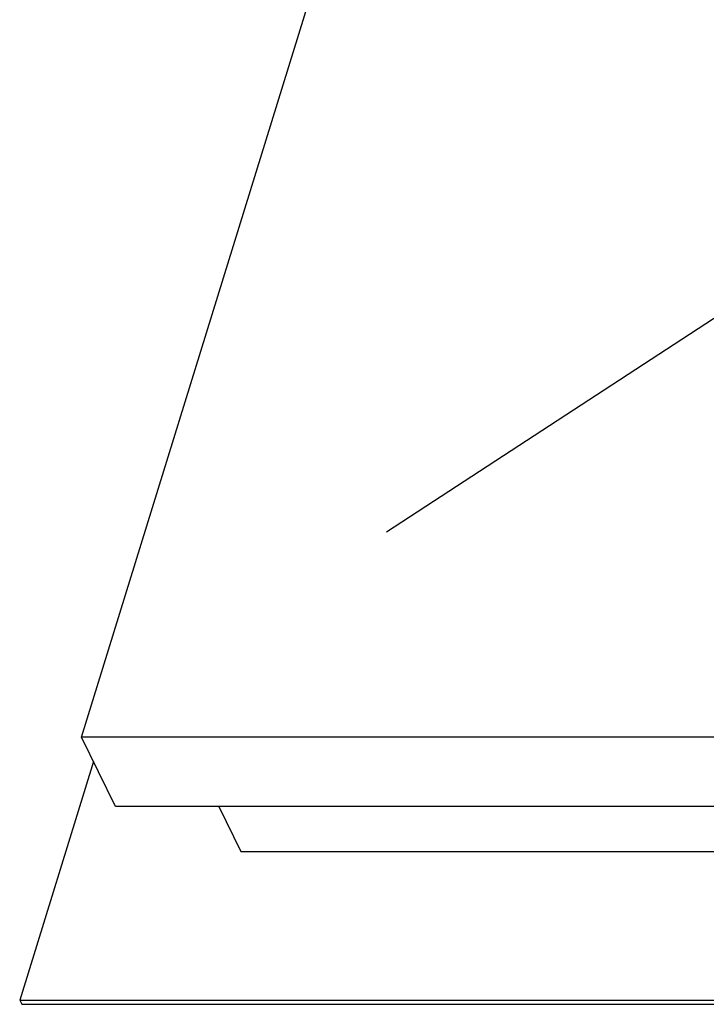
# Model space of a CAD drawing. Header units: millimetres. Extents: x 0 to 4200, y 0 to 2970.
# Tile 9 of 17: x 2842 to 3051, y 954 to 1254. Entities that reach past the tile are written whole.
import ezdxf

# ---------------------------------------------------------------- set-up
doc = ezdxf.new("R2010")
doc.units = ezdxf.units.MM
doc.header["$LTSCALE"] = 231
doc.layers.get('0').update_dxf_attribs({"linetype": 'CONTINUOUS'})
doc.layers.add('007_CURVES', color=7, linetype='CONTINUOUS')

msp = doc.modelspace()

# ---------------------------------------------------------------- linework, layer by layer
at = {"color": 7, "linetype": 'Continuous'}
for p, q in [((2860.8, 1035.415), (3018.628, 1546.144)), ((2871.172, 1014.28), (2860.8, 1035.415)), ((3461.332, 1035.415), (2860.8, 1035.415)), ((2864.463, 1027.952), (2841.954, 955.111)), ((3471.704, 1014.28), (2871.172, 1014.28)), ((2902.674, 1014.28), (2909.415, 1000.544)), ((2909.415, 1000.544), (3465.736, 1000.544)), ((2841.954, 955.111), (2842.564, 953.868)), ((2841.954, 955.111), (3505.117, 955.111)), ((2842.564, 953.868), (3505.728, 953.868))]:
    msp.add_line(p, q, dxfattribs=at)
at = {"layer": '007_CURVES', "color": 4, "linetype": 'Continuous'}
msp.add_line((2953.85, 1098.081), (3183.91, 1248.234), dxfattribs=at)

doc.saveas('drawing.dxf')
